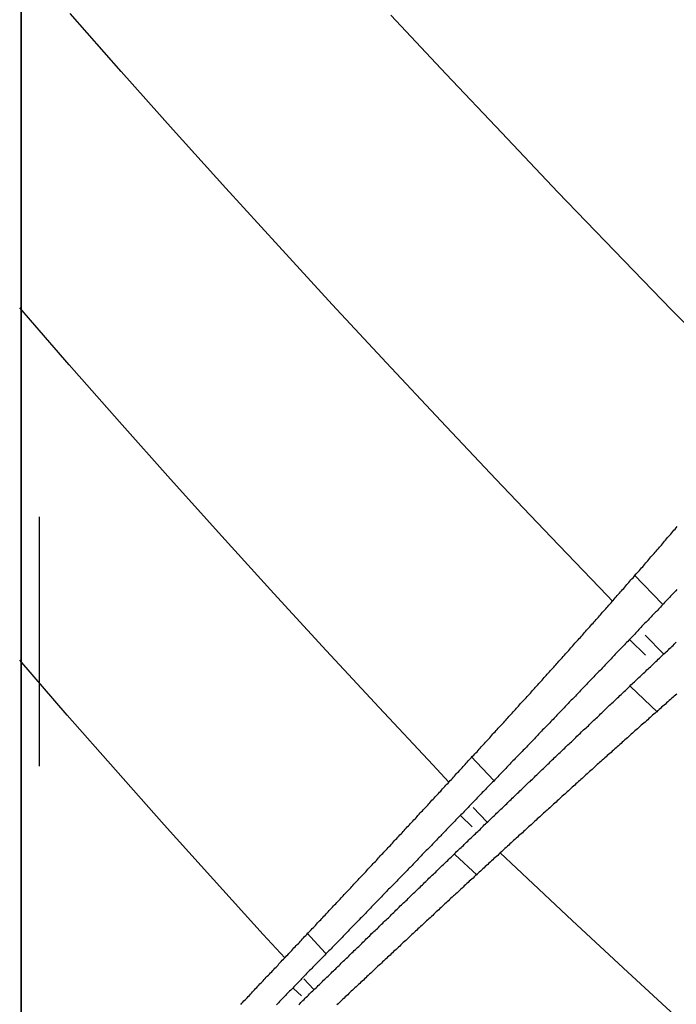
# Model space of a CAD drawing. Extents: x 2 to 87, y -108 to 11.
# Tile 41 of 210: x 21.72 to 21.983, y -78.653 to -78.258. Entities that reach past the tile are written whole.
import ezdxf

# ---------------------------------------------------------------- set-up
doc = ezdxf.new("R2010")
doc.units = 0
doc.header["$MEASUREMENT"] = 0
doc.linetypes.add('DASHDOT', pattern=[1, 0.5, -0.25, 0, -0.25])
doc.layers.add('12', color=7, linetype='CONTINUOUS')
doc.layers.add('5', color=7, linetype='CONTINUOUS')

msp = doc.modelspace()

# ---------------------------------------------------------------- linework, layer by layer
at = {"layer": '12', "color": 62, "linetype": 'Continuous'}
for p, q in [((21.7204, -77.7338), (21.7204, -78.7592)), ((21.7204, -78.7465), (21.7204, -77.7465)), ((21.7606, -78.2789), (21.7401, -78.2555)), ((21.891, -78.2799), (21.8688, -78.2562)), ((21.7814, -78.3022), (21.7606, -78.2789)), ((21.9134, -78.3035), (21.891, -78.2799)), ((21.8025, -78.3256), (21.7814, -78.3022)), ((21.9359, -78.3272), (21.9134, -78.3035)), ((21.8238, -78.3489), (21.8025, -78.3256)), ((21.9586, -78.3508), (21.9359, -78.3272)), ((21.8453, -78.3723), (21.8238, -78.3489)), ((21.9815, -78.3744), (21.9586, -78.3508)), ((21.7397, -78.3965), (21.7198, -78.3736)), ((21.867, -78.3957), (21.8453, -78.3723)), ((22.0045, -78.3981), (21.9815, -78.3744)), ((21.7599, -78.4194), (21.7397, -78.3965)), ((21.8889, -78.419), (21.867, -78.3957)), ((21.911, -78.4424), (21.8889, -78.419)), ((21.7803, -78.4424), (21.7599, -78.4194)), ((21.8009, -78.4653), (21.7803, -78.4424)), ((21.9332, -78.4657), (21.911, -78.4424)), ((21.8218, -78.4882), (21.8009, -78.4653)), ((21.9556, -78.4891), (21.9332, -78.4657)), ((21.9778, -78.4925), (21.9665, -78.4808)), ((21.8429, -78.5111), (21.8218, -78.4882)), ((21.9578, -78.4913), (21.9556, -78.4891)), ((21.9782, -78.5124), (21.9709, -78.5049)), ((21.9647, -78.5069), (21.971, -78.513)), ((21.8641, -78.534), (21.8429, -78.5111)), ((21.7389, -78.537), (21.7198, -78.515)), ((21.965, -78.5255), (21.9758, -78.5359)), ((21.7582, -78.559), (21.7389, -78.537)), ((21.8856, -78.557), (21.8641, -78.534)), ((21.8921, -78.5639), (21.8856, -78.557)), ((21.91, -78.5631), (21.901, -78.5537)), ((21.7778, -78.581), (21.7582, -78.559)), ((21.9073, -78.5799), (21.9018, -78.5741)), ((21.7976, -78.603), (21.7778, -78.581)), ((21.8969, -78.5775), (21.9015, -78.5818)), ((21.8945, -78.593), (21.9034, -78.6013)), ((21.9127, -78.5923), (21.9192, -78.5985)), ((21.9192, -78.5985), (21.9416, -78.6194)), ((21.8175, -78.625), (21.7976, -78.603)), ((21.9416, -78.6194), (21.9639, -78.6401)), ((21.8426, -78.6325), (21.8351, -78.6244)), ((21.8262, -78.6344), (21.8175, -78.625)), ((21.9639, -78.6401), (21.9862, -78.6606)), ((21.8377, -78.647), (21.8339, -78.6428)), ((21.8297, -78.6467), (21.833, -78.6497))]:
    msp.add_line(p, q, dxfattribs=at)
for points in [[(21.9466, -78.5039), (21.947, -78.5035), (21.9474, -78.503), (21.9478, -78.5025), (21.9483, -78.502), (21.9487, -78.5016), (21.9491, -78.5011), (21.9495, -78.5006), (21.95, -78.5001), (21.9504, -78.4996), (21.9508, -78.4992), (21.9512, -78.4987), (21.9517, -78.4982), (21.9521, -78.4977), (21.9525, -78.4972), (21.9529, -78.4968), (21.9534, -78.4963), (21.9538, -78.4958), (21.9542, -78.4953), (21.9546, -78.4949), (21.9551, -78.4944), (21.9555, -78.4939), (21.9559, -78.4934), (21.9563, -78.4929), (21.9567, -78.4925), (21.9572, -78.492), (21.9576, -78.4915), (21.958, -78.491), (21.9584, -78.4905), (21.9589, -78.49), (21.9593, -78.4896), (21.9597, -78.4891), (21.9601, -78.4886), (21.9606, -78.4881), (21.961, -78.4876), (21.9614, -78.4872), (21.9618, -78.4867), (21.9623, -78.4862), (21.9627, -78.4857), (21.9631, -78.4852), (21.9635, -78.4847), (21.9639, -78.4843), (21.9644, -78.4838), (21.9648, -78.4833), (21.9652, -78.4828), (21.9656, -78.4823), (21.9661, -78.4819), (21.9665, -78.4814), (21.9669, -78.4809), (21.9673, -78.4804), (21.9677, -78.4799), (21.9682, -78.4794), (21.9686, -78.479), (21.969, -78.4785), (21.9694, -78.478), (21.9699, -78.4775), (21.9703, -78.477), (21.9707, -78.4765), (21.9711, -78.476), (21.9715, -78.4756), (21.972, -78.4751), (21.9724, -78.4746), (21.9728, -78.4741), (21.9732, -78.4736), (21.9736, -78.4731), (21.9741, -78.4726), (21.9745, -78.4722), (21.9749, -78.4717), (21.9753, -78.4712), (21.9757, -78.4707), (21.9762, -78.4702), (21.9766, -78.4697), (21.977, -78.4692), (21.9774, -78.4688), (21.9778, -78.4683), (21.9783, -78.4678), (21.9787, -78.4673), (21.9791, -78.4668), (21.9795, -78.4663), (21.9799, -78.4658), (21.9804, -78.4653), (21.9808, -78.4649), (21.9812, -78.4644), (21.9816, -78.4639), (21.982, -78.4634), (21.9824, -78.4629), (21.9829, -78.4624), (21.9833, -78.4619), (21.9837, -78.4614)], [(21.9836, -78.4867), (21.9832, -78.4872), (21.9828, -78.4876), (21.9824, -78.488), (21.9819, -78.4885), (21.9815, -78.4889), (21.9811, -78.4893), (21.9807, -78.4898), (21.9803, -78.4902), (21.9799, -78.4906), (21.9795, -78.4911), (21.9791, -78.4915), (21.9787, -78.4919), (21.9782, -78.4924), (21.9778, -78.4928), (21.9774, -78.4932), (21.977, -78.4937), (21.9766, -78.4941), (21.9762, -78.4945), (21.9758, -78.495), (21.9754, -78.4954), (21.975, -78.4958), (21.9745, -78.4963), (21.9741, -78.4967), (21.9737, -78.4971), (21.9733, -78.4976), (21.9729, -78.498), (21.9725, -78.4984), (21.9721, -78.4989), (21.9717, -78.4993), (21.9713, -78.4997), (21.9708, -78.5001), (21.9704, -78.5006), (21.97, -78.501), (21.9696, -78.5014), (21.9692, -78.5019), (21.9688, -78.5023), (21.9684, -78.5027), (21.968, -78.5032), (21.9676, -78.5036), (21.9671, -78.504), (21.9667, -78.5045), (21.9663, -78.5049), (21.9659, -78.5053), (21.9655, -78.5058), (21.9651, -78.5062), (21.9647, -78.5066), (21.9643, -78.507), (21.9639, -78.5075), (21.9634, -78.5079), (21.963, -78.5083), (21.9626, -78.5088), (21.9622, -78.5092), (21.9618, -78.5096), (21.9614, -78.5101), (21.961, -78.5105), (21.9606, -78.5109), (21.9602, -78.5113), (21.9597, -78.5118), (21.9593, -78.5122), (21.9589, -78.5126), (21.9585, -78.5131), (21.9581, -78.5135), (21.9577, -78.5139), (21.9573, -78.5144), (21.9569, -78.5148), (21.9565, -78.5152), (21.956, -78.5156), (21.9556, -78.5161), (21.9552, -78.5165), (21.9548, -78.5169), (21.9544, -78.5174), (21.954, -78.5178), (21.9536, -78.5182), (21.9532, -78.5187), (21.9528, -78.5191), (21.9523, -78.5195), (21.9519, -78.5199), (21.9515, -78.5204), (21.9511, -78.5208)], [(21.9038, -78.5512), (21.9042, -78.5507), (21.9047, -78.5503), (21.9051, -78.5498), (21.9055, -78.5493), (21.9059, -78.5489), (21.9064, -78.5484), (21.9068, -78.5479), (21.9072, -78.5475), (21.9077, -78.547), (21.9081, -78.5465), (21.9085, -78.5461), (21.9089, -78.5456), (21.9094, -78.5451), (21.9098, -78.5446), (21.9102, -78.5442), (21.9107, -78.5437), (21.9111, -78.5432), (21.9115, -78.5428), (21.9119, -78.5423), (21.9124, -78.5418), (21.9128, -78.5414), (21.9132, -78.5409), (21.9137, -78.5404), (21.9141, -78.54), (21.9145, -78.5395), (21.9149, -78.539), (21.9154, -78.5385), (21.9158, -78.5381), (21.9162, -78.5376), (21.9167, -78.5371), (21.9171, -78.5367), (21.9175, -78.5362), (21.9179, -78.5357), (21.9184, -78.5352), (21.9188, -78.5348), (21.9192, -78.5343), (21.9197, -78.5338), (21.9201, -78.5334), (21.9205, -78.5329), (21.9209, -78.5324), (21.9214, -78.5319), (21.9218, -78.5315), (21.9222, -78.531), (21.9227, -78.5305), (21.9231, -78.5301), (21.9235, -78.5296), (21.9239, -78.5291), (21.9244, -78.5286), (21.9248, -78.5282), (21.9252, -78.5277), (21.9256, -78.5272), (21.9261, -78.5268), (21.9265, -78.5263), (21.9269, -78.5258), (21.9274, -78.5253), (21.9278, -78.5249), (21.9282, -78.5244), (21.9286, -78.5239), (21.9291, -78.5234), (21.9295, -78.523), (21.9299, -78.5225), (21.9304, -78.522), (21.9308, -78.5215), (21.9312, -78.5211), (21.9316, -78.5206), (21.9321, -78.5201), (21.9325, -78.5197), (21.9329, -78.5192), (21.9333, -78.5187), (21.9338, -78.5182), (21.9342, -78.5178), (21.9346, -78.5173), (21.935, -78.5168), (21.9355, -78.5163), (21.9359, -78.5159), (21.9363, -78.5154), (21.9368, -78.5149), (21.9372, -78.5144), (21.9376, -78.514), (21.938, -78.5135), (21.9385, -78.513), (21.9389, -78.5125), (21.9393, -78.5121), (21.9397, -78.5116), (21.9402, -78.5111), (21.9406, -78.5106), (21.941, -78.5101), (21.9414, -78.5097), (21.9419, -78.5092), (21.9423, -78.5087), (21.9427, -78.5082), (21.9431, -78.5078), (21.9436, -78.5073), (21.944, -78.5068), (21.9444, -78.5063), (21.9449, -78.5059), (21.9453, -78.5054), (21.9457, -78.5049), (21.9461, -78.5044), (21.9466, -78.5039)], [(21.9548, -78.5348), (21.9553, -78.5344), (21.9557, -78.534), (21.9562, -78.5335), (21.9566, -78.5331), (21.9571, -78.5327), (21.9575, -78.5322), (21.958, -78.5318), (21.9584, -78.5314), (21.9589, -78.531), (21.9594, -78.5305), (21.9598, -78.5301), (21.9603, -78.5297), (21.9607, -78.5292), (21.9612, -78.5288), (21.9616, -78.5284), (21.9621, -78.5279), (21.9625, -78.5275), (21.963, -78.5271), (21.9634, -78.5267), (21.9639, -78.5262), (21.9643, -78.5258), (21.9648, -78.5254), (21.9652, -78.5249), (21.9657, -78.5245), (21.9661, -78.5241), (21.9666, -78.5237), (21.9671, -78.5232), (21.9675, -78.5228), (21.968, -78.5224), (21.9684, -78.5219), (21.9689, -78.5215), (21.9693, -78.5211), (21.9698, -78.5206), (21.9702, -78.5202), (21.9707, -78.5198), (21.9711, -78.5194), (21.9716, -78.5189), (21.9721, -78.5185), (21.9725, -78.5181), (21.973, -78.5176), (21.9734, -78.5172), (21.9739, -78.5168), (21.9743, -78.5164), (21.9748, -78.5159), (21.9752, -78.5155), (21.9757, -78.5151), (21.9761, -78.5146), (21.9766, -78.5142), (21.9771, -78.5138), (21.9775, -78.5134), (21.978, -78.5129), (21.9784, -78.5125), (21.9789, -78.5121), (21.9793, -78.5116), (21.9798, -78.5112), (21.9802, -78.5108), (21.9807, -78.5103), (21.9812, -78.5099), (21.9816, -78.5095), (21.9821, -78.5091), (21.9825, -78.5086), (21.983, -78.5082), (21.9834, -78.5078)], [(21.9511, -78.5208), (21.9507, -78.5212), (21.9503, -78.5217), (21.9499, -78.5221), (21.9495, -78.5225), (21.9491, -78.5229), (21.9486, -78.5234), (21.9482, -78.5238), (21.9478, -78.5242), (21.9474, -78.5247), (21.947, -78.5251), (21.9466, -78.5255), (21.9462, -78.5259), (21.9458, -78.5264), (21.9454, -78.5268), (21.9449, -78.5272), (21.9445, -78.5277), (21.9441, -78.5281), (21.9437, -78.5285), (21.9433, -78.5289), (21.9429, -78.5294), (21.9425, -78.5298), (21.9421, -78.5302), (21.9417, -78.5307), (21.9412, -78.5311), (21.9408, -78.5315), (21.9404, -78.5319), (21.94, -78.5324), (21.9396, -78.5328), (21.9392, -78.5332), (21.9388, -78.5336), (21.9384, -78.5341), (21.938, -78.5345), (21.9376, -78.5349), (21.9371, -78.5354), (21.9367, -78.5358), (21.9363, -78.5362), (21.9359, -78.5366), (21.9355, -78.5371), (21.9351, -78.5375), (21.9347, -78.5379), (21.9343, -78.5383), (21.9339, -78.5388), (21.9334, -78.5392), (21.933, -78.5396), (21.9326, -78.5401), (21.9322, -78.5405), (21.9318, -78.5409), (21.9314, -78.5413), (21.931, -78.5418), (21.9306, -78.5422), (21.9302, -78.5426), (21.9297, -78.543), (21.9293, -78.5435), (21.9289, -78.5439), (21.9285, -78.5443), (21.9281, -78.5447), (21.9277, -78.5452), (21.9273, -78.5456), (21.9269, -78.546), (21.9265, -78.5465), (21.9261, -78.5469), (21.9256, -78.5473), (21.9252, -78.5477), (21.9248, -78.5482), (21.9244, -78.5486), (21.924, -78.549), (21.9236, -78.5494), (21.9232, -78.5499), (21.9228, -78.5503), (21.9224, -78.5507), (21.9219, -78.5511), (21.9215, -78.5516), (21.9211, -78.552), (21.9207, -78.5524), (21.9203, -78.5528), (21.9199, -78.5533), (21.9195, -78.5537), (21.9191, -78.5541), (21.9187, -78.5545), (21.9183, -78.555), (21.9178, -78.5554), (21.9174, -78.5558), (21.917, -78.5562), (21.9166, -78.5567), (21.9162, -78.5571), (21.9158, -78.5575), (21.9154, -78.5579), (21.915, -78.5584), (21.9146, -78.5588), (21.9142, -78.5592), (21.9137, -78.5596), (21.9133, -78.5601), (21.9129, -78.5605), (21.9125, -78.5609), (21.9121, -78.5613), (21.9117, -78.5618), (21.9113, -78.5622), (21.9109, -78.5626), (21.9105, -78.563), (21.9101, -78.5635)], [(21.9836, -78.5286), (21.9831, -78.529), (21.9826, -78.5294), (21.9821, -78.5299), (21.9816, -78.5303), (21.9811, -78.5308), (21.9805, -78.5312), (21.98, -78.5317), (21.9795, -78.5321), (21.979, -78.5326), (21.9785, -78.533), (21.978, -78.5335), (21.9775, -78.5339), (21.977, -78.5344), (21.9765, -78.5348), (21.976, -78.5353), (21.9754, -78.5357), (21.9749, -78.5362), (21.9744, -78.5366), (21.9739, -78.5371), (21.9734, -78.5375), (21.9729, -78.538), (21.9724, -78.5384), (21.9719, -78.5389), (21.9714, -78.5393), (21.9709, -78.5398), (21.9704, -78.5402), (21.9698, -78.5407), (21.9693, -78.5411), (21.9688, -78.5416), (21.9683, -78.542), (21.9678, -78.5425), (21.9673, -78.5429), (21.9668, -78.5434), (21.9663, -78.5438), (21.9658, -78.5443), (21.9653, -78.5447), (21.9648, -78.5452), (21.9643, -78.5456), (21.9638, -78.5461), (21.9633, -78.5466), (21.9627, -78.547), (21.9622, -78.5475), (21.9617, -78.5479), (21.9612, -78.5484), (21.9607, -78.5488), (21.9602, -78.5493), (21.9597, -78.5497), (21.9592, -78.5502), (21.9587, -78.5506), (21.9582, -78.5511), (21.9577, -78.5515), (21.9572, -78.552), (21.9567, -78.5524), (21.9562, -78.5529), (21.9557, -78.5533), (21.9552, -78.5538), (21.9547, -78.5542), (21.9542, -78.5547), (21.9536, -78.5551)], [(21.9099, -78.5777), (21.9104, -78.5773), (21.9108, -78.5769), (21.9112, -78.5764), (21.9117, -78.576), (21.9121, -78.5756), (21.9126, -78.5751), (21.913, -78.5747), (21.9135, -78.5743), (21.9139, -78.5739), (21.9144, -78.5734), (21.9148, -78.573), (21.9153, -78.5726), (21.9157, -78.5721), (21.9162, -78.5717), (21.9166, -78.5713), (21.9171, -78.5709), (21.9175, -78.5704), (21.918, -78.57), (21.9184, -78.5696), (21.9188, -78.5691), (21.9193, -78.5687), (21.9197, -78.5683), (21.9202, -78.5679), (21.9206, -78.5674), (21.9211, -78.567), (21.9215, -78.5666), (21.922, -78.5661), (21.9224, -78.5657), (21.9229, -78.5653), (21.9233, -78.5649), (21.9238, -78.5644), (21.9242, -78.564), (21.9247, -78.5636), (21.9251, -78.5631), (21.9256, -78.5627), (21.926, -78.5623), (21.9265, -78.5619), (21.9269, -78.5614), (21.9274, -78.561), (21.9278, -78.5606), (21.9283, -78.5601), (21.9287, -78.5597), (21.9292, -78.5593), (21.9296, -78.5589), (21.9301, -78.5584), (21.9305, -78.558), (21.9309, -78.5576), (21.9314, -78.5571), (21.9318, -78.5567), (21.9323, -78.5563), (21.9327, -78.5558), (21.9332, -78.5554), (21.9336, -78.555), (21.9341, -78.5546), (21.9345, -78.5541), (21.935, -78.5537), (21.9354, -78.5533), (21.9359, -78.5528), (21.9363, -78.5524), (21.9368, -78.552), (21.9372, -78.5516), (21.9377, -78.5511), (21.9381, -78.5507), (21.9386, -78.5503), (21.939, -78.5498), (21.9395, -78.5494), (21.9399, -78.549), (21.9404, -78.5486), (21.9408, -78.5481), (21.9413, -78.5477), (21.9417, -78.5473), (21.9422, -78.5468), (21.9426, -78.5464), (21.9431, -78.546), (21.9435, -78.5455), (21.944, -78.5451), (21.9444, -78.5447), (21.9449, -78.5443), (21.9453, -78.5438), (21.9458, -78.5434), (21.9462, -78.543), (21.9467, -78.5425), (21.9472, -78.5421), (21.9476, -78.5417), (21.9481, -78.5413), (21.9485, -78.5408), (21.949, -78.5404), (21.9494, -78.54), (21.9499, -78.5395), (21.9503, -78.5391), (21.9508, -78.5387), (21.9512, -78.5382), (21.9517, -78.5378), (21.9521, -78.5374), (21.9526, -78.537), (21.953, -78.5365), (21.9535, -78.5361), (21.9539, -78.5357), (21.9544, -78.5352), (21.9548, -78.5348)], [(21.8608, -78.5976), (21.8613, -78.5971), (21.8617, -78.5966), (21.8621, -78.5962), (21.8626, -78.5957), (21.863, -78.5953), (21.8634, -78.5948), (21.8638, -78.5943), (21.8643, -78.5939), (21.8647, -78.5934), (21.8651, -78.593), (21.8656, -78.5925), (21.866, -78.592), (21.8664, -78.5916), (21.8669, -78.5911), (21.8673, -78.5907), (21.8677, -78.5902), (21.8681, -78.5897), (21.8686, -78.5893), (21.869, -78.5888), (21.8694, -78.5884), (21.8699, -78.5879), (21.8703, -78.5874), (21.8707, -78.587), (21.8712, -78.5865), (21.8716, -78.586), (21.872, -78.5856), (21.8724, -78.5851), (21.8729, -78.5847), (21.8733, -78.5842), (21.8737, -78.5837), (21.8742, -78.5833), (21.8746, -78.5828), (21.875, -78.5824), (21.8754, -78.5819), (21.8759, -78.5814), (21.8763, -78.581), (21.8767, -78.5805), (21.8772, -78.58), (21.8776, -78.5796), (21.878, -78.5791), (21.8785, -78.5787), (21.8789, -78.5782), (21.8793, -78.5777), (21.8797, -78.5773), (21.8802, -78.5768), (21.8806, -78.5763), (21.881, -78.5759), (21.8815, -78.5754), (21.8819, -78.5749), (21.8823, -78.5745), (21.8828, -78.574), (21.8832, -78.5736), (21.8836, -78.5731), (21.884, -78.5726), (21.8845, -78.5722), (21.8849, -78.5717), (21.8853, -78.5712), (21.8858, -78.5708), (21.8862, -78.5703), (21.8866, -78.5698), (21.887, -78.5694), (21.8875, -78.5689), (21.8879, -78.5685), (21.8883, -78.568), (21.8888, -78.5675), (21.8892, -78.5671), (21.8896, -78.5666), (21.8901, -78.5661), (21.8905, -78.5657), (21.8909, -78.5652), (21.8913, -78.5647), (21.8918, -78.5643), (21.8922, -78.5638), (21.8926, -78.5633), (21.8931, -78.5629), (21.8935, -78.5624), (21.8939, -78.5619), (21.8944, -78.5615), (21.8948, -78.561), (21.8952, -78.5605), (21.8956, -78.5601), (21.8961, -78.5596), (21.8965, -78.5591), (21.8969, -78.5587), (21.8974, -78.5582), (21.8978, -78.5577), (21.8982, -78.5573), (21.8986, -78.5568), (21.8991, -78.5563), (21.8995, -78.5559), (21.8999, -78.5554), (21.9004, -78.5549), (21.9008, -78.5545), (21.9012, -78.554), (21.9016, -78.5535), (21.9021, -78.5531), (21.9025, -78.5526), (21.9029, -78.5521), (21.9034, -78.5517), (21.9038, -78.5512)], [(21.9536, -78.5551), (21.9531, -78.5556), (21.9526, -78.556), (21.9521, -78.5565), (21.9516, -78.5569), (21.9511, -78.5574), (21.9506, -78.5579), (21.9501, -78.5583), (21.9496, -78.5588), (21.9491, -78.5592), (21.9486, -78.5597), (21.9481, -78.5601), (21.9476, -78.5606), (21.9471, -78.561), (21.9466, -78.5615), (21.9461, -78.5619), (21.9456, -78.5624), (21.9451, -78.5628), (21.9446, -78.5633), (21.9441, -78.5637), (21.9436, -78.5642), (21.9431, -78.5646), (21.9426, -78.5651), (21.9421, -78.5656), (21.9416, -78.566), (21.9411, -78.5665), (21.9406, -78.5669), (21.9401, -78.5674), (21.9396, -78.5678), (21.9391, -78.5683), (21.9386, -78.5687), (21.9381, -78.5692), (21.9376, -78.5696), (21.9371, -78.5701), (21.9366, -78.5705), (21.9361, -78.571), (21.9356, -78.5714), (21.9351, -78.5719), (21.9346, -78.5724), (21.9341, -78.5728), (21.9336, -78.5733), (21.9331, -78.5737), (21.9326, -78.5742), (21.9321, -78.5746), (21.9316, -78.5751), (21.9311, -78.5755), (21.9306, -78.576), (21.9301, -78.5764), (21.9296, -78.5769), (21.9291, -78.5773), (21.9286, -78.5778), (21.9281, -78.5783), (21.9276, -78.5787), (21.9271, -78.5792), (21.9266, -78.5796), (21.9261, -78.5801), (21.9256, -78.5805), (21.9251, -78.581), (21.9246, -78.5814), (21.9241, -78.5819), (21.9236, -78.5823), (21.9231, -78.5828), (21.9226, -78.5833), (21.9221, -78.5837), (21.9216, -78.5842), (21.9211, -78.5846), (21.9206, -78.5851), (21.9201, -78.5855), (21.9196, -78.586), (21.9191, -78.5864), (21.9186, -78.5869), (21.9181, -78.5873), (21.9176, -78.5878), (21.9171, -78.5883), (21.9166, -78.5887), (21.9161, -78.5892), (21.9156, -78.5896), (21.9151, -78.5901), (21.9146, -78.5905), (21.9142, -78.591), (21.9137, -78.5914), (21.9132, -78.5919), (21.9127, -78.5923), (21.9122, -78.5928), (21.9117, -78.5933), (21.9112, -78.5937), (21.9107, -78.5942), (21.9102, -78.5946), (21.9097, -78.5951), (21.9092, -78.5955), (21.9087, -78.596), (21.9082, -78.5964), (21.9077, -78.5969), (21.9072, -78.5973), (21.9067, -78.5978), (21.9062, -78.5983), (21.9057, -78.5987), (21.9052, -78.5992), (21.9048, -78.5996), (21.9043, -78.6001), (21.9038, -78.6005)], [(21.9101, -78.5635), (21.9096, -78.5639), (21.9092, -78.5643), (21.9088, -78.5647), (21.9084, -78.5652), (21.908, -78.5656), (21.9076, -78.566), (21.9072, -78.5664), (21.9068, -78.5669), (21.9064, -78.5673), (21.906, -78.5677), (21.9055, -78.5681), (21.9051, -78.5686), (21.9047, -78.569), (21.9043, -78.5694), (21.9039, -78.5698), (21.9035, -78.5702), (21.9031, -78.5707), (21.9027, -78.5711), (21.9023, -78.5715), (21.9019, -78.5719), (21.9015, -78.5724), (21.901, -78.5728), (21.9006, -78.5732), (21.9002, -78.5736), (21.8998, -78.5741), (21.8994, -78.5745), (21.899, -78.5749), (21.8986, -78.5753), (21.8982, -78.5757), (21.8978, -78.5762), (21.8974, -78.5766), (21.8969, -78.577), (21.8965, -78.5774), (21.8961, -78.5779), (21.8957, -78.5783), (21.8953, -78.5787), (21.8949, -78.5791), (21.8945, -78.5796), (21.8941, -78.58), (21.8937, -78.5804), (21.8933, -78.5808), (21.8929, -78.5812), (21.8924, -78.5817), (21.892, -78.5821), (21.8916, -78.5825), (21.8912, -78.5829), (21.8908, -78.5834), (21.8904, -78.5838), (21.89, -78.5842), (21.8896, -78.5846), (21.8892, -78.585), (21.8888, -78.5855), (21.8884, -78.5859), (21.8879, -78.5863), (21.8875, -78.5867), (21.8871, -78.5872), (21.8867, -78.5876), (21.8863, -78.588), (21.8859, -78.5884), (21.8855, -78.5888), (21.8851, -78.5893), (21.8847, -78.5897), (21.8843, -78.5901), (21.8839, -78.5905), (21.8835, -78.5909), (21.883, -78.5914), (21.8826, -78.5918), (21.8822, -78.5922), (21.8818, -78.5926), (21.8814, -78.593), (21.881, -78.5935), (21.8806, -78.5939), (21.8802, -78.5943), (21.8798, -78.5947), (21.8794, -78.5952), (21.879, -78.5956), (21.8786, -78.596), (21.8781, -78.5964), (21.8777, -78.5968), (21.8773, -78.5973), (21.8769, -78.5977), (21.8765, -78.5981), (21.8761, -78.5985), (21.8757, -78.5989), (21.8753, -78.5994), (21.8749, -78.5998), (21.8745, -78.6002), (21.8741, -78.6006), (21.8737, -78.601), (21.8732, -78.6015), (21.8728, -78.6019), (21.8724, -78.6023), (21.872, -78.6027), (21.8716, -78.6031), (21.8712, -78.6036), (21.8708, -78.604), (21.8704, -78.6044), (21.87, -78.6048), (21.8696, -78.6052), (21.8692, -78.6057)], [(21.8656, -78.6205), (21.866, -78.62), (21.8664, -78.6196), (21.8669, -78.6192), (21.8673, -78.6188), (21.8678, -78.6183), (21.8682, -78.6179), (21.8686, -78.6175), (21.8691, -78.617), (21.8695, -78.6166), (21.87, -78.6162), (21.8704, -78.6158), (21.8708, -78.6153), (21.8713, -78.6149), (21.8717, -78.6145), (21.8722, -78.6141), (21.8726, -78.6136), (21.8731, -78.6132), (21.8735, -78.6128), (21.8739, -78.6124), (21.8744, -78.6119), (21.8748, -78.6115), (21.8753, -78.6111), (21.8757, -78.6106), (21.8761, -78.6102), (21.8766, -78.6098), (21.877, -78.6094), (21.8775, -78.6089), (21.8779, -78.6085), (21.8784, -78.6081), (21.8788, -78.6077), (21.8792, -78.6072), (21.8797, -78.6068), (21.8801, -78.6064), (21.8806, -78.606), (21.881, -78.6055), (21.8815, -78.6051), (21.8819, -78.6047), (21.8823, -78.6042), (21.8828, -78.6038), (21.8832, -78.6034), (21.8837, -78.603), (21.8841, -78.6025), (21.8846, -78.6021), (21.885, -78.6017), (21.8854, -78.6013), (21.8859, -78.6008), (21.8863, -78.6004), (21.8868, -78.6), (21.8872, -78.5995), (21.8877, -78.5991), (21.8881, -78.5987), (21.8885, -78.5983), (21.889, -78.5978), (21.8894, -78.5974), (21.8899, -78.597), (21.8903, -78.5966), (21.8908, -78.5961), (21.8912, -78.5957), (21.8917, -78.5953), (21.8921, -78.5948), (21.8925, -78.5944), (21.893, -78.594), (21.8934, -78.5936), (21.8939, -78.5931), (21.8943, -78.5927), (21.8948, -78.5923), (21.8952, -78.5918), (21.8957, -78.5914), (21.8961, -78.591), (21.8965, -78.5906), (21.897, -78.5901), (21.8974, -78.5897), (21.8979, -78.5893), (21.8983, -78.5889), (21.8988, -78.5884), (21.8992, -78.588), (21.8997, -78.5876), (21.9001, -78.5871), (21.9005, -78.5867), (21.901, -78.5863), (21.9014, -78.5859), (21.9019, -78.5854), (21.9023, -78.585), (21.9028, -78.5846), (21.9032, -78.5841), (21.9037, -78.5837), (21.9041, -78.5833), (21.9046, -78.5829), (21.905, -78.5824), (21.9054, -78.582), (21.9059, -78.5816), (21.9063, -78.5811), (21.9068, -78.5807), (21.9072, -78.5803), (21.9077, -78.5799), (21.9081, -78.5794), (21.9086, -78.579), (21.909, -78.5786), (21.9095, -78.5781), (21.9099, -78.5777)], [(21.818, -78.6431), (21.8184, -78.6427), (21.8188, -78.6422), (21.8192, -78.6418), (21.8197, -78.6413), (21.8201, -78.6409), (21.8205, -78.6404), (21.821, -78.64), (21.8214, -78.6395), (21.8218, -78.6391), (21.8222, -78.6386), (21.8227, -78.6382), (21.8231, -78.6377), (21.8235, -78.6373), (21.8239, -78.6368), (21.8244, -78.6363), (21.8248, -78.6359), (21.8252, -78.6354), (21.8257, -78.635), (21.8261, -78.6345), (21.8265, -78.6341), (21.8269, -78.6336), (21.8274, -78.6332), (21.8278, -78.6327), (21.8282, -78.6323), (21.8287, -78.6318), (21.8291, -78.6314), (21.8295, -78.6309), (21.8299, -78.6304), (21.8304, -78.63), (21.8308, -78.6295), (21.8312, -78.6291), (21.8317, -78.6286), (21.8321, -78.6282), (21.8325, -78.6277), (21.8329, -78.6273), (21.8334, -78.6268), (21.8338, -78.6264), (21.8342, -78.6259), (21.8347, -78.6255), (21.8351, -78.625), (21.8355, -78.6245), (21.8359, -78.6241), (21.8364, -78.6236), (21.8368, -78.6232), (21.8372, -78.6227), (21.8377, -78.6223), (21.8381, -78.6218), (21.8385, -78.6214), (21.8389, -78.6209), (21.8394, -78.6204), (21.8398, -78.62), (21.8402, -78.6195), (21.8407, -78.6191), (21.8411, -78.6186), (21.8415, -78.6182), (21.8419, -78.6177), (21.8424, -78.6173), (21.8428, -78.6168), (21.8432, -78.6163), (21.8437, -78.6159), (21.8441, -78.6154), (21.8445, -78.615), (21.845, -78.6145), (21.8454, -78.6141), (21.8458, -78.6136), (21.8462, -78.6131), (21.8467, -78.6127), (21.8471, -78.6122), (21.8475, -78.6118), (21.848, -78.6113), (21.8484, -78.6109), (21.8488, -78.6104), (21.8492, -78.6099), (21.8497, -78.6095), (21.8501, -78.609), (21.8505, -78.6086), (21.851, -78.6081), (21.8514, -78.6077), (21.8518, -78.6072), (21.8523, -78.6067), (21.8527, -78.6063), (21.8531, -78.6058), (21.8535, -78.6054), (21.854, -78.6049), (21.8544, -78.6044), (21.8548, -78.604), (21.8553, -78.6035), (21.8557, -78.6031), (21.8561, -78.6026), (21.8565, -78.6022), (21.857, -78.6017), (21.8574, -78.6012), (21.8578, -78.6008), (21.8583, -78.6003), (21.8587, -78.5999), (21.8591, -78.5994), (21.8596, -78.5989), (21.86, -78.5985), (21.8604, -78.598), (21.8608, -78.5976)], [(21.9038, -78.6005), (21.9033, -78.601), (21.9028, -78.6014), (21.9023, -78.6019), (21.9018, -78.6024), (21.9013, -78.6028), (21.9008, -78.6033), (21.9003, -78.6037), (21.8998, -78.6042), (21.8993, -78.6046), (21.8988, -78.6051), (21.8983, -78.6055), (21.8978, -78.606), (21.8974, -78.6064), (21.8969, -78.6069), (21.8964, -78.6074), (21.8959, -78.6078), (21.8954, -78.6083), (21.8949, -78.6087), (21.8944, -78.6092), (21.8939, -78.6096), (21.8934, -78.6101), (21.8929, -78.6105), (21.8924, -78.611), (21.8919, -78.6115), (21.8914, -78.6119), (21.891, -78.6124), (21.8905, -78.6128), (21.89, -78.6133), (21.8895, -78.6137), (21.889, -78.6142), (21.8885, -78.6146), (21.888, -78.6151), (21.8875, -78.6155), (21.887, -78.616), (21.8865, -78.6165), (21.886, -78.6169), (21.8856, -78.6174), (21.8851, -78.6178), (21.8846, -78.6183), (21.8841, -78.6187), (21.8836, -78.6192), (21.8831, -78.6196), (21.8826, -78.6201), (21.8821, -78.6206), (21.8816, -78.621), (21.8812, -78.6215), (21.8807, -78.6219), (21.8802, -78.6224), (21.8797, -78.6228), (21.8792, -78.6233), (21.8787, -78.6237), (21.8782, -78.6242), (21.8777, -78.6246), (21.8772, -78.6251), (21.8767, -78.6256), (21.8763, -78.626), (21.8758, -78.6265), (21.8753, -78.6269), (21.8748, -78.6274), (21.8743, -78.6278), (21.8738, -78.6283), (21.8733, -78.6287), (21.8728, -78.6292), (21.8724, -78.6297), (21.8719, -78.6301), (21.8714, -78.6306), (21.8709, -78.631), (21.8704, -78.6315), (21.8699, -78.6319), (21.8694, -78.6324), (21.8689, -78.6328), (21.8685, -78.6333), (21.868, -78.6337), (21.8675, -78.6342), (21.867, -78.6347), (21.8665, -78.6351), (21.866, -78.6356), (21.8655, -78.636), (21.865, -78.6365), (21.8646, -78.6369), (21.8641, -78.6374), (21.8636, -78.6378), (21.8631, -78.6383), (21.8626, -78.6387), (21.8621, -78.6392), (21.8616, -78.6397), (21.8612, -78.6401), (21.8607, -78.6406), (21.8602, -78.641), (21.8597, -78.6415), (21.8592, -78.6419), (21.8587, -78.6424), (21.8582, -78.6428), (21.8578, -78.6433), (21.8573, -78.6437), (21.8568, -78.6442), (21.8563, -78.6447), (21.8558, -78.6451), (21.8553, -78.6456), (21.8549, -78.646)], [(21.8692, -78.6057), (21.8688, -78.6061), (21.8684, -78.6065), (21.8679, -78.6069), (21.8675, -78.6073), (21.8671, -78.6078), (21.8667, -78.6082), (21.8663, -78.6086), (21.8659, -78.609), (21.8655, -78.6094), (21.8651, -78.6099), (21.8647, -78.6103), (21.8643, -78.6107), (21.8639, -78.6111), (21.8635, -78.6115), (21.8631, -78.6119), (21.8626, -78.6124), (21.8622, -78.6128), (21.8618, -78.6132), (21.8614, -78.6136), (21.861, -78.614), (21.8606, -78.6145), (21.8602, -78.6149), (21.8598, -78.6153), (21.8594, -78.6157), (21.859, -78.6161), (21.8586, -78.6166), (21.8582, -78.617), (21.8578, -78.6174), (21.8574, -78.6178), (21.857, -78.6182), (21.8565, -78.6186), (21.8561, -78.6191), (21.8557, -78.6195), (21.8553, -78.6199), (21.8549, -78.6203), (21.8545, -78.6207), (21.8541, -78.6212), (21.8537, -78.6216), (21.8533, -78.622), (21.8529, -78.6224), (21.8525, -78.6228), (21.8521, -78.6232), (21.8517, -78.6237), (21.8513, -78.6241), (21.8509, -78.6245), (21.8504, -78.6249), (21.85, -78.6253), (21.8496, -78.6257), (21.8492, -78.6262), (21.8488, -78.6266), (21.8484, -78.627), (21.848, -78.6274), (21.8476, -78.6278), (21.8472, -78.6282), (21.8468, -78.6287), (21.8464, -78.6291), (21.846, -78.6295), (21.8456, -78.6299), (21.8452, -78.6303), (21.8448, -78.6308), (21.8444, -78.6312), (21.8439, -78.6316), (21.8435, -78.632), (21.8431, -78.6324), (21.8427, -78.6328), (21.8423, -78.6333), (21.8419, -78.6337), (21.8415, -78.6341), (21.8411, -78.6345), (21.8407, -78.6349), (21.8403, -78.6353), (21.8399, -78.6357), (21.8395, -78.6362), (21.8391, -78.6366), (21.8387, -78.637), (21.8383, -78.6374), (21.8379, -78.6378), (21.8375, -78.6382), (21.8371, -78.6387), (21.8367, -78.6391), (21.8362, -78.6395), (21.8358, -78.6399), (21.8354, -78.6403), (21.835, -78.6407), (21.8346, -78.6412), (21.8342, -78.6416), (21.8338, -78.642), (21.8334, -78.6424), (21.833, -78.6428), (21.8326, -78.6432), (21.8322, -78.6436), (21.8318, -78.6441), (21.8314, -78.6445), (21.831, -78.6449), (21.8306, -78.6453), (21.8302, -78.6457), (21.8298, -78.6461), (21.8294, -78.6466), (21.829, -78.647), (21.8286, -78.6474)], [(21.8318, -78.6532), (21.8322, -78.6528), (21.8327, -78.6523), (21.8331, -78.6519), (21.8335, -78.6515), (21.834, -78.6511), (21.8344, -78.6506), (21.8348, -78.6502), (21.8353, -78.6498), (21.8357, -78.6494), (21.8361, -78.6489), (21.8366, -78.6485), (21.837, -78.6481), (21.8375, -78.6477), (21.8379, -78.6472), (21.8383, -78.6468), (21.8388, -78.6464), (21.8392, -78.646), (21.8396, -78.6455), (21.8401, -78.6451), (21.8405, -78.6447), (21.841, -78.6443), (21.8414, -78.6439), (21.8418, -78.6434), (21.8423, -78.643), (21.8427, -78.6426), (21.8431, -78.6422), (21.8436, -78.6417), (21.844, -78.6413), (21.8445, -78.6409), (21.8449, -78.6405), (21.8453, -78.64), (21.8458, -78.6396), (21.8462, -78.6392), (21.8467, -78.6388), (21.8471, -78.6383), (21.8475, -78.6379), (21.848, -78.6375), (21.8484, -78.6371), (21.8488, -78.6366), (21.8493, -78.6362), (21.8497, -78.6358), (21.8502, -78.6354), (21.8506, -78.6349), (21.851, -78.6345), (21.8515, -78.6341), (21.8519, -78.6337), (21.8524, -78.6332), (21.8528, -78.6328), (21.8532, -78.6324), (21.8537, -78.632), (21.8541, -78.6315), (21.8546, -78.6311), (21.855, -78.6307), (21.8554, -78.6303), (21.8559, -78.6298), (21.8563, -78.6294), (21.8568, -78.629), (21.8572, -78.6286), (21.8576, -78.6281), (21.8581, -78.6277), (21.8585, -78.6273), (21.8589, -78.6268), (21.8594, -78.6264), (21.8598, -78.626), (21.8603, -78.6256), (21.8607, -78.6251), (21.8611, -78.6247), (21.8616, -78.6243), (21.862, -78.6239), (21.8625, -78.6234), (21.8629, -78.623), (21.8634, -78.6226), (21.8638, -78.6222), (21.8642, -78.6217), (21.8647, -78.6213), (21.8651, -78.6209), (21.8656, -78.6205)], [(21.8086, -78.6531), (21.809, -78.6526), (21.8094, -78.6522), (21.8098, -78.6517), (21.8103, -78.6513), (21.8107, -78.6508), (21.8111, -78.6504), (21.8115, -78.6499), (21.812, -78.6495), (21.8124, -78.649), (21.8128, -78.6486), (21.8133, -78.6481), (21.8137, -78.6476), (21.8141, -78.6472), (21.8145, -78.6467), (21.815, -78.6463), (21.8154, -78.6458), (21.8158, -78.6454), (21.8162, -78.6449), (21.8167, -78.6445), (21.8171, -78.644), (21.8175, -78.6436), (21.818, -78.6431)], [(21.8286, -78.6474), (21.8281, -78.6478), (21.8277, -78.6482), (21.8273, -78.6486), (21.8269, -78.649), (21.8265, -78.6495), (21.8261, -78.6499), (21.8257, -78.6503), (21.8253, -78.6507), (21.8249, -78.6511), (21.8245, -78.6515), (21.8241, -78.6519), (21.8237, -78.6524), (21.8233, -78.6528), (21.8229, -78.6532)], [(21.8549, -78.646), (21.8544, -78.6465), (21.8539, -78.6469), (21.8534, -78.6474), (21.8529, -78.6478), (21.8524, -78.6483), (21.8519, -78.6487), (21.8515, -78.6492), (21.851, -78.6497), (21.8505, -78.6501), (21.85, -78.6506), (21.8495, -78.651), (21.849, -78.6515), (21.8486, -78.6519), (21.8481, -78.6524), (21.8476, -78.6528), (21.8471, -78.6533)]]:
    msp.add_lwpolyline(points, dxfattribs=at)
at = {"layer": '5', "color": 7, "linetype": 'DASHDOT'}
msp.add_line((21.7276, -7.3075), (21.7276, -96.5075), dxfattribs=at)

doc.saveas('drawing.dxf')
